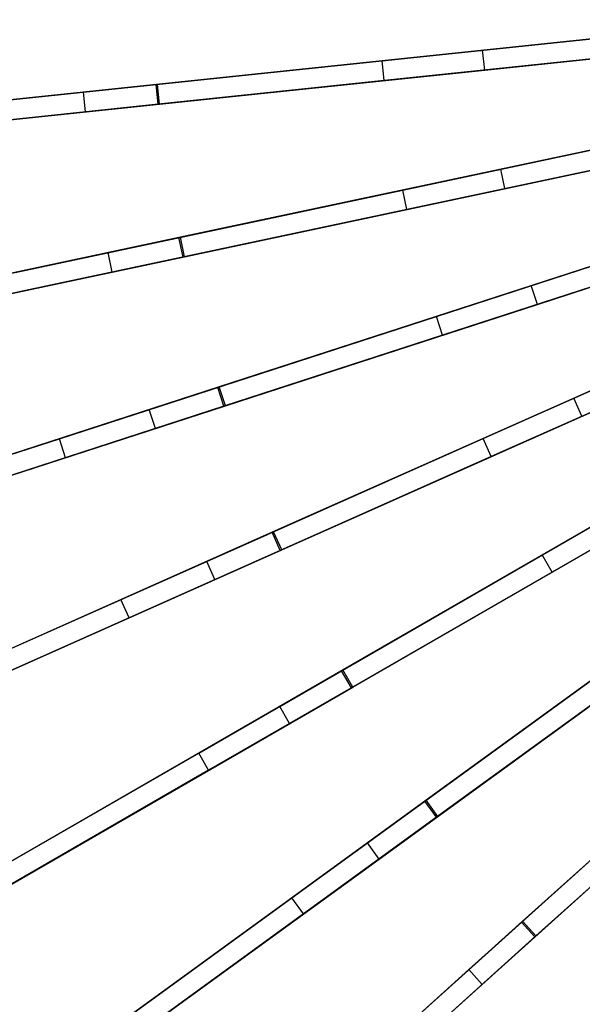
# Model space of a CAD drawing. Extents: x 1 to 71.1, y -35.1 to 35.1.
# Tile 8 of 85: x 23.9 to 28.1, y -8 to -0.6. Entities that reach past the tile are written whole.
import ezdxf

# ---------------------------------------------------------------- set-up
doc = ezdxf.new("R2010")
doc.units = 0
doc.header["$LTSCALE"] = 2.54
doc.layers.get('0').update_dxf_attribs({"color": 13, "linetype": 'CONTINUOUS'})

# ---------------------------------------------------------------- blocks, each defined once
blk = doc.blocks.new('LPUMPKIN_L_444_STL')
at = {"color": 0}
for p, q in [((29.3421, -0.6273, 49.6031), (24.9124, -1.0929, 49.0223)), ((29.3421, -0.6273, 49.6031), (24.9124, -1.0929, 49.0223)), ((29.3495, -0.6266, 49.4531), (24.9237, -1.0917, 48.8722)), ((29.3495, -0.6266, 49.4531), (24.9237, -1.0917, 48.8722)), ((26.6206, -0.9134, 12.0726), (29.5771, -0.6026, 11.924)), ((26.6206, -0.9134, 12.0726), (29.5771, -0.6026, 11.924)), ((27.3789, -0.8337, 11.855), (29.5763, -0.6027, 11.774)), ((27.3789, -0.8337, 11.855), (29.5763, -0.6027, 11.774)), ((29.3578, -0.7765, 49.6031), (24.928, -1.2421, 49.0223)), ((29.3578, -0.7765, 49.6031), (24.928, -1.2421, 49.0223)), ((24.9394, -1.2409, 48.8722), (29.3652, -0.7757, 49.4531)), ((24.9394, -1.2409, 48.8722), (29.3652, -0.7757, 49.4531)), ((29.5928, -0.7518, 11.924), (26.6363, -1.0626, 12.0726)), ((29.5928, -0.7518, 11.924), (26.6363, -1.0626, 12.0726)), ((27.3946, -0.9829, 11.855), (29.5919, -0.7519, 11.774)), ((27.3946, -0.9829, 11.855), (29.5919, -0.7519, 11.774)), ((24.3637, -1.1506, 12.2465), (27.3789, -0.8337, 11.855)), ((24.3637, -1.1506, 12.2465), (27.3789, -0.8337, 11.855)), ((27.3946, -0.9829, 11.855), (27.3789, -0.8337, 11.855)), ((27.3946, -0.9829, 11.855), (27.3789, -0.8337, 11.855)), ((23.645, -1.2261, 12.5444), (26.6206, -0.9134, 12.0726)), ((23.645, -1.2261, 12.5444), (26.6206, -0.9134, 12.0726)), ((26.6363, -1.0626, 12.0726), (26.6206, -0.9134, 12.0726)), ((26.6363, -1.0626, 12.0726), (26.6206, -0.9134, 12.0726)), ((24.3794, -1.2998, 12.2465), (27.3946, -0.9829, 11.855)), ((24.3794, -1.2998, 12.2465), (27.3946, -0.9829, 11.855)), ((24.9124, -1.0929, 49.0223), (20.4428, -1.5627, 48.1693)), ((24.9124, -1.0929, 49.0223), (20.4428, -1.5627, 48.1693)), ((24.9237, -1.0917, 48.8722), (20.4597, -1.5609, 48.0194)), ((24.9237, -1.0917, 48.8722), (20.4597, -1.5609, 48.0194)), ((26.6363, -1.0626, 12.0726), (23.6607, -1.3753, 12.5444)), ((26.6363, -1.0626, 12.0726), (23.6607, -1.3753, 12.5444)), ((24.928, -1.2421, 49.0223), (24.9124, -1.0929, 49.0223)), ((24.928, -1.2421, 49.0223), (24.9124, -1.0929, 49.0223)), ((24.9394, -1.2409, 48.8722), (24.9237, -1.0917, 48.8722)), ((24.9394, -1.2409, 48.8722), (24.9237, -1.0917, 48.8722)), ((21.4676, -1.455, 12.9607), (24.3637, -1.1506, 12.2465)), ((21.4676, -1.455, 12.9607), (24.3637, -1.1506, 12.2465)), ((24.3794, -1.2998, 12.2465), (24.3637, -1.1506, 12.2465)), ((24.3794, -1.2998, 12.2465), (24.3637, -1.1506, 12.2465)), ((24.928, -1.2421, 49.0223), (20.4585, -1.7119, 48.1693)), ((24.928, -1.2421, 49.0223), (20.4585, -1.7119, 48.1693)), ((20.4753, -1.7101, 48.0194), (24.9394, -1.2409, 48.8722)), ((20.4753, -1.7101, 48.0194), (24.9394, -1.2409, 48.8722)), ((21.4833, -1.6042, 12.9607), (24.3794, -1.2998, 12.2465)), ((21.4833, -1.6042, 12.9607), (24.3794, -1.2998, 12.2465)), ((29.4435, -1.323, 49.603), (25.0857, -2.2492, 49.022)), ((29.4435, -1.323, 49.603), (25.0857, -2.2492, 49.022)), ((29.4507, -1.3214, 49.453), (25.0969, -2.2469, 48.8719)), ((29.4507, -1.3214, 49.453), (25.0969, -2.2469, 48.8719)), ((26.7754, -1.8901, 12.0718), (29.6755, -1.2737, 11.924)), ((26.7754, -1.8901, 12.0718), (29.6755, -1.2737, 11.924)), ((27.5163, -1.7326, 11.8548), (29.6746, -1.2738, 11.774)), ((27.5163, -1.7326, 11.8548), (29.6746, -1.2738, 11.774)), ((29.4746, -1.4697, 49.603), (25.1169, -2.396, 49.022)), ((29.4746, -1.4697, 49.603), (25.1169, -2.396, 49.022)), ((25.1281, -2.3936, 48.8719), (29.4819, -1.4682, 49.453)), ((25.1281, -2.3936, 48.8719), (29.4819, -1.4682, 49.453)), ((29.7066, -1.4204, 11.924), (26.8066, -2.0368, 12.0718)), ((29.7066, -1.4204, 11.924), (26.8066, -2.0368, 12.0718)), ((27.5474, -1.8793, 11.8548), (29.7058, -1.4206, 11.774)), ((27.5474, -1.8793, 11.8548), (29.7058, -1.4206, 11.774)), ((24.55, -2.3631, 12.2461), (27.5163, -1.7326, 11.8548)), ((24.55, -2.3631, 12.2461), (27.5163, -1.7326, 11.8548)), ((27.5474, -1.8793, 11.8548), (27.5163, -1.7326, 11.8548)), ((27.5474, -1.8793, 11.8548), (27.5163, -1.7326, 11.8548)), ((23.8479, -2.5124, 12.5429), (26.7754, -1.8901, 12.0718)), ((23.8479, -2.5124, 12.5429), (26.7754, -1.8901, 12.0718)), ((24.5812, -2.5098, 12.2461), (27.5474, -1.8793, 11.8548)), ((24.5812, -2.5098, 12.2461), (27.5474, -1.8793, 11.8548)), ((26.8066, -2.0368, 12.0718), (26.7754, -1.8901, 12.0718)), ((26.8066, -2.0368, 12.0718), (26.7754, -1.8901, 12.0718)), ((27.0305, -2.8447, 12.071), (29.8434, -1.9307, 11.924)), ((27.0305, -2.8447, 12.071), (29.8434, -1.9307, 11.924)), ((27.7465, -2.6121, 11.8546), (29.8426, -1.931, 11.774)), ((27.7465, -2.6121, 11.8546), (29.8426, -1.931, 11.774)), ((29.6171, -2.0043, 49.603), (25.3793, -3.3812, 49.0218)), ((29.6171, -2.0043, 49.603), (25.3793, -3.3812, 49.0218)), ((29.6241, -2.002, 49.4529), (25.3902, -3.3777, 48.8716)), ((29.6241, -2.002, 49.4529), (25.3902, -3.3777, 48.8716)), ((26.8066, -2.0368, 12.0718), (23.8791, -2.6591, 12.5429)), ((26.8066, -2.0368, 12.0718), (23.8791, -2.6591, 12.5429)), ((29.8898, -2.0734, 11.924), (27.0768, -2.9874, 12.071)), ((29.8898, -2.0734, 11.924), (27.0768, -2.9874, 12.071)), ((27.7928, -2.7547, 11.8546), (29.8889, -2.0737, 11.774)), ((27.7928, -2.7547, 11.8546), (29.8889, -2.0737, 11.774)), ((29.6634, -2.1469, 49.603), (25.4256, -3.5239, 49.0218)), ((29.6634, -2.1469, 49.603), (25.4256, -3.5239, 49.0218)), ((25.4365, -3.5203, 48.8716), (29.6705, -2.1447, 49.4529)), ((25.4365, -3.5203, 48.8716), (29.6705, -2.1447, 49.4529)), ((25.0857, -2.2492, 49.022), (20.6891, -3.1838, 48.1687)), ((25.0857, -2.2492, 49.022), (20.6891, -3.1838, 48.1687)), ((25.0969, -2.2469, 48.8719), (20.7057, -3.1803, 48.0188)), ((25.0969, -2.2469, 48.8719), (20.7057, -3.1803, 48.0188)), ((25.1169, -2.396, 49.022), (25.0857, -2.2492, 49.022)), ((25.1169, -2.396, 49.022), (25.0857, -2.2492, 49.022)), ((25.1281, -2.3936, 48.8719), (25.0969, -2.2469, 48.8719)), ((25.1281, -2.3936, 48.8719), (25.0969, -2.2469, 48.8719)), ((21.7009, -2.9687, 12.9602), (24.55, -2.3631, 12.2461)), ((21.7009, -2.9687, 12.9602), (24.55, -2.3631, 12.2461)), ((24.5812, -2.5098, 12.2461), (24.55, -2.3631, 12.2461)), ((24.5812, -2.5098, 12.2461), (24.55, -2.3631, 12.2461)), ((25.1169, -2.396, 49.022), (20.7203, -3.3305, 48.1687)), ((25.1169, -2.396, 49.022), (20.7203, -3.3305, 48.1687)), ((20.7368, -3.327, 48.0188), (25.1281, -2.3936, 48.8719)), ((20.7368, -3.327, 48.0188), (25.1281, -2.3936, 48.8719)), ((21.7321, -3.1154, 12.9602), (24.5812, -2.5098, 12.2461)), ((21.7321, -3.1154, 12.9602), (24.5812, -2.5098, 12.2461)), ((27.3828, -3.7671, 12.0704), (30.0791, -2.5667, 11.924)), ((27.3828, -3.7671, 12.0704), (30.0791, -2.5667, 11.924)), ((28.0669, -3.4626, 11.8545), (30.0783, -2.567, 11.774)), ((28.0669, -3.4626, 11.8545), (30.0783, -2.567, 11.774)), ((24.8617, -3.5494, 12.2457), (27.7465, -2.6121, 11.8546)), ((24.8617, -3.5494, 12.2457), (27.7465, -2.6121, 11.8546)), ((29.8611, -2.6637, 49.6029), (25.7898, -4.4764, 49.0215)), ((29.8611, -2.6637, 49.6029), (25.7898, -4.4764, 49.0215)), ((29.8678, -2.6607, 49.4529), (25.8002, -4.4717, 48.8714)), ((29.8678, -2.6607, 49.4529), (25.8002, -4.4717, 48.8714)), ((27.7928, -2.7547, 11.8546), (27.7465, -2.6121, 11.8546)), ((27.7928, -2.7547, 11.8546), (27.7465, -2.6121, 11.8546)), ((30.1401, -2.7037, 11.924), (27.4438, -3.9042, 12.0704)), ((30.1401, -2.7037, 11.924), (27.4438, -3.9042, 12.0704)), ((28.1279, -3.5996, 11.8545), (30.1393, -2.7041, 11.774)), ((28.1279, -3.5996, 11.8545), (30.1393, -2.7041, 11.774)), ((24.9081, -3.692, 12.2457), (27.7928, -2.7547, 11.8546)), ((24.9081, -3.692, 12.2457), (27.7928, -2.7547, 11.8546)), ((29.9221, -2.8008, 49.6029), (25.8508, -4.6134, 49.0215)), ((29.9221, -2.8008, 49.6029), (25.8508, -4.6134, 49.0215)), ((25.8612, -4.6088, 48.8714), (29.9288, -2.7978, 49.4529)), ((25.8612, -4.6088, 48.8714), (29.9288, -2.7978, 49.4529)), ((24.1833, -3.7698, 12.5415), (27.0305, -2.8447, 12.071)), ((24.1833, -3.7698, 12.5415), (27.0305, -2.8447, 12.071)), ((27.0768, -2.9874, 12.071), (27.0305, -2.8447, 12.071)), ((27.0768, -2.9874, 12.071), (27.0305, -2.8447, 12.071)), ((27.0768, -2.9874, 12.071), (24.2297, -3.9125, 12.5415)), ((27.0768, -2.9874, 12.071), (24.2297, -3.9125, 12.5415)), ((27.8281, -4.6478, 12.0699), (30.38, -3.1745, 11.924)), ((27.8281, -4.6478, 12.0699), (30.38, -3.1745, 11.924)), ((30.1728, -3.2941, 49.6028), (26.3128, -5.5226, 49.0214)), ((30.1728, -3.2941, 49.6028), (26.3128, -5.5226, 49.0214)), ((30.1792, -3.2904, 49.4528), (26.3227, -5.5169, 48.8712)), ((30.1792, -3.2904, 49.4528), (26.3227, -5.5169, 48.8712)), ((30.455, -3.3044, 11.924), (27.9031, -4.7777, 12.0699)), ((30.455, -3.3044, 11.924), (27.9031, -4.7777, 12.0699)), ((25.3793, -3.3812, 49.0218), (21.1037, -4.7704, 48.1682)), ((25.3793, -3.3812, 49.0218), (21.1037, -4.7704, 48.1682)), ((25.3902, -3.3777, 48.8716), (21.1199, -4.7652, 48.0183)), ((25.3902, -3.3777, 48.8716), (21.1199, -4.7652, 48.0183)), ((25.4256, -3.5239, 49.0218), (25.3793, -3.3812, 49.0218)), ((25.4256, -3.5239, 49.0218), (25.3793, -3.3812, 49.0218)), ((25.4365, -3.5203, 48.8716), (25.3902, -3.3777, 48.8716)), ((25.4365, -3.5203, 48.8716), (25.3902, -3.3777, 48.8716)), ((26.3977, -5.6468, 48.8712), (30.2542, -3.4203, 49.4528)), ((26.3977, -5.6468, 48.8712), (30.2542, -3.4203, 49.4528)), ((25.2955, -4.6965, 12.2454), (28.0669, -3.4626, 11.8545)), ((25.2955, -4.6965, 12.2454), (28.0669, -3.4626, 11.8545)), ((30.2478, -3.424, 49.6028), (26.3878, -5.6525, 49.0214)), ((30.2478, -3.424, 49.6028), (26.3878, -5.6525, 49.0214)), ((28.1279, -3.5996, 11.8545), (28.0669, -3.4626, 11.8545)), ((28.1279, -3.5996, 11.8545), (28.0669, -3.4626, 11.8545)), ((25.4256, -3.5239, 49.0218), (21.1501, -4.9131, 48.1682)), ((25.4256, -3.5239, 49.0218), (21.1501, -4.9131, 48.1682)), ((21.1662, -4.9079, 48.0183), (25.4365, -3.5203, 48.8716)), ((21.1662, -4.9079, 48.0183), (25.4365, -3.5203, 48.8716)), ((22.091, -4.4496, 12.9598), (24.8617, -3.5494, 12.2457)), ((22.091, -4.4496, 12.9598), (24.8617, -3.5494, 12.2457)), ((24.9081, -3.692, 12.2457), (24.8617, -3.5494, 12.2457)), ((24.9081, -3.692, 12.2457), (24.8617, -3.5494, 12.2457)), ((25.3565, -4.8335, 12.2454), (28.1279, -3.5996, 11.8545)), ((25.3565, -4.8335, 12.2454), (28.1279, -3.5996, 11.8545)), ((22.1374, -4.5923, 12.9598), (24.9081, -3.692, 12.2457)), ((22.1374, -4.5923, 12.9598), (24.9081, -3.692, 12.2457)), ((21.4475, -4.6587, 13.3354), (24.1833, -3.7698, 12.5415)), ((21.4475, -4.6587, 13.3354), (24.1833, -3.7698, 12.5415)), ((24.2297, -3.9125, 12.5415), (24.1833, -3.7698, 12.5415)), ((24.2297, -3.9125, 12.5415), (24.1833, -3.7698, 12.5415)), ((24.6473, -4.9851, 12.5403), (27.3828, -3.7671, 12.0704)), ((24.6473, -4.9851, 12.5403), (27.3828, -3.7671, 12.0704)), ((27.4438, -3.9042, 12.0704), (27.3828, -3.7671, 12.0704)), ((27.4438, -3.9042, 12.0704), (27.3828, -3.7671, 12.0704)), ((24.2297, -3.9125, 12.5415), (21.4938, -4.8014, 13.3354)), ((24.2297, -3.9125, 12.5415), (21.4938, -4.8014, 13.3354)), ((27.4438, -3.9042, 12.0704), (24.7083, -5.1221, 12.5403)), ((27.4438, -3.9042, 12.0704), (24.7083, -5.1221, 12.5403)), ((30.5489, -3.8883, 49.6028), (26.9427, -6.5084, 49.0212)), ((30.5489, -3.8883, 49.6028), (26.9427, -6.5084, 49.0212)), ((30.5549, -3.884, 49.4528), (26.952, -6.5017, 48.8711)), ((30.5549, -3.884, 49.4528), (26.952, -6.5017, 48.8711)), ((30.6371, -4.0097, 49.6028), (27.0309, -6.6297, 49.0212)), ((30.6371, -4.0097, 49.6028), (27.0309, -6.6297, 49.0212)), ((27.0401, -6.623, 48.8711), (30.6431, -4.0053, 49.4528)), ((27.0401, -6.623, 48.8711), (30.6431, -4.0053, 49.4528)), ((25.8463, -5.792, 12.2451), (28.474, -4.2749, 11.8543)), ((25.8463, -5.792, 12.2451), (28.474, -4.2749, 11.8543)), ((25.9213, -5.9219, 12.2451), (28.549, -4.4048, 11.8543)), ((25.9213, -5.9219, 12.2451), (28.549, -4.4048, 11.8543)), ((30.9852, -4.4399, 49.6028), (27.6725, -7.4227, 49.0212)), ((30.9852, -4.4399, 49.6028), (27.6725, -7.4227, 49.0212)), ((30.9907, -4.4349, 49.4527), (27.681, -7.415, 48.871)), ((30.9907, -4.4349, 49.4527), (27.681, -7.415, 48.871)), ((25.7898, -4.4764, 49.0215), (21.6823, -6.3051, 48.1678)), ((25.7898, -4.4764, 49.0215), (21.6823, -6.3051, 48.1678)), ((25.8002, -4.4717, 48.8714), (21.6978, -6.2982, 48.0179)), ((25.8002, -4.4717, 48.8714), (21.6978, -6.2982, 48.0179)), ((25.8508, -4.6134, 49.0215), (25.7898, -4.4764, 49.0215)), ((25.8508, -4.6134, 49.0215), (25.7898, -4.4764, 49.0215)), ((25.8612, -4.6088, 48.8714), (25.8002, -4.4717, 48.8714)), ((25.8612, -4.6088, 48.8714), (25.8002, -4.4717, 48.8714)), ((21.7589, -6.4353, 48.0179), (25.8612, -4.6088, 48.8714)), ((21.7589, -6.4353, 48.0179), (25.8612, -4.6088, 48.8714)), ((31.0856, -4.5514, 49.6028), (27.7729, -7.5342, 49.0212)), ((31.0856, -4.5514, 49.6028), (27.7729, -7.5342, 49.0212)), ((27.7814, -7.5265, 48.871), (31.0911, -4.5464, 49.4527)), ((27.7814, -7.5265, 48.871), (31.0911, -4.5464, 49.4527)), ((25.8508, -4.6134, 49.0215), (21.7434, -6.4422, 48.1678)), ((25.8508, -4.6134, 49.0215), (21.7434, -6.4422, 48.1678)), ((25.2345, -6.1452, 12.5394), (27.8281, -4.6478, 12.0699)), ((25.2345, -6.1452, 12.5394), (27.8281, -4.6478, 12.0699)), ((27.9031, -4.7777, 12.0699), (27.8281, -4.6478, 12.0699)), ((27.9031, -4.7777, 12.0699), (27.8281, -4.6478, 12.0699)), ((22.6336, -5.8816, 12.9594), (25.2955, -4.6965, 12.2454)), ((22.6336, -5.8816, 12.9594), (25.2955, -4.6965, 12.2454)), ((25.3565, -4.8335, 12.2454), (25.2955, -4.6965, 12.2454)), ((25.3565, -4.8335, 12.2454), (25.2955, -4.6965, 12.2454)), ((22.6946, -6.0187, 12.9594), (25.3565, -4.8335, 12.2454)), ((22.6946, -6.0187, 12.9594), (25.3565, -4.8335, 12.2454)), ((27.9031, -4.7777, 12.0699), (25.3095, -6.2751, 12.5394)), ((27.9031, -4.7777, 12.0699), (25.3095, -6.2751, 12.5394)), ((22.0188, -6.1554, 13.3338), (24.6473, -4.9851, 12.5403)), ((22.0188, -6.1554, 13.3338), (24.6473, -4.9851, 12.5403)), ((24.7083, -5.1221, 12.5403), (24.6473, -4.9851, 12.5403)), ((24.7083, -5.1221, 12.5403), (24.6473, -4.9851, 12.5403)), ((26.5083, -6.824, 12.245), (28.9632, -5.0404, 11.8542)), ((26.5083, -6.824, 12.245), (28.9632, -5.0404, 11.8542)), ((24.7083, -5.1221, 12.5403), (22.0798, -6.2924, 13.3338)), ((24.7083, -5.1221, 12.5403), (22.0798, -6.2924, 13.3338)), ((26.5964, -6.9454, 12.245), (29.0513, -5.1618, 11.8542)), ((26.5964, -6.9454, 12.245), (29.0513, -5.1618, 11.8542)), ((25.9384, -7.2381, 12.5387), (28.3616, -5.4775, 12.0696)), ((25.9384, -7.2381, 12.5387), (28.3616, -5.4775, 12.0696)), ((26.3128, -5.5226, 49.0214), (22.4187, -7.7709, 48.1674)), ((26.3128, -5.5226, 49.0214), (22.4187, -7.7709, 48.1674)), ((26.3227, -5.5169, 48.8712), (22.4334, -7.7625, 48.0176)), ((26.3227, -5.5169, 48.8712), (22.4334, -7.7625, 48.0176)), ((26.3878, -5.6525, 49.0214), (26.3128, -5.5226, 49.0214)), ((26.3878, -5.6525, 49.0214), (26.3128, -5.5226, 49.0214)), ((26.3977, -5.6468, 48.8712), (26.3227, -5.5169, 48.8712)), ((26.3977, -5.6468, 48.8712), (26.3227, -5.5169, 48.8712)), ((26.3878, -5.6525, 49.0214), (22.4937, -7.9008, 48.1674)), ((26.3878, -5.6525, 49.0214), (22.4937, -7.9008, 48.1674)), ((22.5084, -7.8924, 48.0176), (26.3977, -5.6468, 48.8712)), ((22.5084, -7.8924, 48.0176), (26.3977, -5.6468, 48.8712)), ((28.4498, -5.5988, 12.0696), (26.0265, -7.3594, 12.5387)), ((28.4498, -5.5988, 12.0696), (26.0265, -7.3594, 12.5387)), ((23.3226, -7.2491, 12.9591), (25.8463, -5.792, 12.2451)), ((23.3226, -7.2491, 12.9591), (25.8463, -5.792, 12.2451)), ((25.9213, -5.9219, 12.2451), (25.8463, -5.792, 12.2451)), ((25.9213, -5.9219, 12.2451), (25.8463, -5.792, 12.2451)), ((27.2741, -7.7814, 12.2449), (29.5292, -5.7509, 11.8542)), ((27.2741, -7.7814, 12.2449), (29.5292, -5.7509, 11.8542)), ((27.3744, -7.8929, 12.2449), (29.6296, -5.8624, 11.8542)), ((27.3744, -7.8929, 12.2449), (29.6296, -5.8624, 11.8542)), ((23.3976, -7.379, 12.9591), (25.9213, -5.9219, 12.2451)), ((23.3976, -7.379, 12.9591), (25.9213, -5.9219, 12.2451)), ((22.7422, -7.5841, 13.3325), (25.2345, -6.1452, 12.5394)), ((22.7422, -7.5841, 13.3325), (25.2345, -6.1452, 12.5394)), ((25.3095, -6.2751, 12.5394), (25.2345, -6.1452, 12.5394)), ((25.3095, -6.2751, 12.5394), (25.2345, -6.1452, 12.5394)), ((26.7514, -8.2521, 12.5384), (28.9775, -6.2477, 12.0694)), ((26.7514, -8.2521, 12.5384), (28.9775, -6.2477, 12.0694)), ((25.3095, -6.2751, 12.5394), (22.8172, -7.714, 13.3325)), ((25.3095, -6.2751, 12.5394), (22.8172, -7.714, 13.3325)), ((29.0778, -6.3592, 12.0694), (26.8517, -8.3636, 12.5384)), ((29.0778, -6.3592, 12.0694), (26.8517, -8.3636, 12.5384)), ((26.9427, -6.5084, 49.0212), (23.3046, -9.1516, 48.1672)), ((26.9427, -6.5084, 49.0212), (23.3046, -9.1516, 48.1672)), ((26.952, -6.5017, 48.8711), (23.3184, -9.1416, 48.0173)), ((26.952, -6.5017, 48.8711), (23.3184, -9.1416, 48.0173)), ((27.0309, -6.6297, 49.0212), (26.9427, -6.5084, 49.0212)), ((27.0309, -6.6297, 49.0212), (26.9427, -6.5084, 49.0212)), ((27.0401, -6.623, 48.8711), (26.952, -6.5017, 48.8711)), ((27.0401, -6.623, 48.8711), (26.952, -6.5017, 48.8711)), ((27.0309, -6.6297, 49.0212), (23.3928, -9.2729, 48.1672)), ((27.0309, -6.6297, 49.0212), (23.3928, -9.2729, 48.1672)), ((23.4065, -9.263, 48.0173), (27.0401, -6.623, 48.8711)), ((23.4065, -9.263, 48.0173), (27.0401, -6.623, 48.8711)), ((24.1504, -8.5371, 12.9589), (26.5083, -6.824, 12.245)), ((24.1504, -8.5371, 12.9589), (26.5083, -6.824, 12.245)), ((26.5964, -6.9454, 12.245), (26.5083, -6.824, 12.245)), ((26.5964, -6.9454, 12.245), (26.5083, -6.824, 12.245)), ((24.2386, -8.6584, 12.9589), (26.5964, -6.9454, 12.245)), ((24.2386, -8.6584, 12.9589), (26.5964, -6.9454, 12.245)), ((23.6099, -8.9298, 13.3316), (25.9384, -7.2381, 12.5387)), ((23.6099, -8.9298, 13.3316), (25.9384, -7.2381, 12.5387)), ((26.0265, -7.3594, 12.5387), (25.9384, -7.2381, 12.5387)), ((26.0265, -7.3594, 12.5387), (25.9384, -7.2381, 12.5387)), ((26.0265, -7.3594, 12.5387), (23.6981, -9.0511, 13.3316)), ((26.0265, -7.3594, 12.5387), (23.6981, -9.0511, 13.3316)), ((27.6725, -7.4227, 49.0212), (24.3305, -10.4318, 48.1671)), ((27.6725, -7.4227, 49.0212), (24.3305, -10.4318, 48.1671)), ((27.681, -7.415, 48.871), (24.3431, -10.4205, 48.0172)), ((27.681, -7.415, 48.871), (24.3431, -10.4205, 48.0172)), ((27.7729, -7.5342, 49.0212), (27.6725, -7.4227, 49.0212)), ((27.7729, -7.5342, 49.0212), (27.6725, -7.4227, 49.0212)), ((27.7814, -7.5265, 48.871), (27.681, -7.415, 48.871)), ((27.7814, -7.5265, 48.871), (27.681, -7.415, 48.871)), ((27.7729, -7.5342, 49.0212), (24.4309, -10.5433, 48.1671)), ((27.7729, -7.5342, 49.0212), (24.4309, -10.5433, 48.1671)), ((24.4435, -10.5319, 48.0172), (27.7814, -7.5265, 48.871)), ((24.4435, -10.5319, 48.0172), (27.7814, -7.5265, 48.871)), ((25.1081, -9.7317, 12.9588), (27.2741, -7.7814, 12.2449)), ((25.1081, -9.7317, 12.9588), (27.2741, -7.7814, 12.2449)), ((27.3744, -7.8929, 12.2449), (27.2741, -7.7814, 12.2449)), ((27.3744, -7.8929, 12.2449), (27.2741, -7.7814, 12.2449)), ((25.2085, -9.8432, 12.9588), (27.3744, -7.8929, 12.2449)), ((25.2085, -9.8432, 12.9588), (27.3744, -7.8929, 12.2449))]:
    blk.add_line(p, q, dxfattribs=at)

msp = doc.modelspace()

# ---------------------------------------------------------------- block references
at = {"color": 253}
msp.add_blockref('LPUMPKIN_L_444_STL', (0, 0), dxfattribs=at)

doc.saveas('drawing.dxf')
